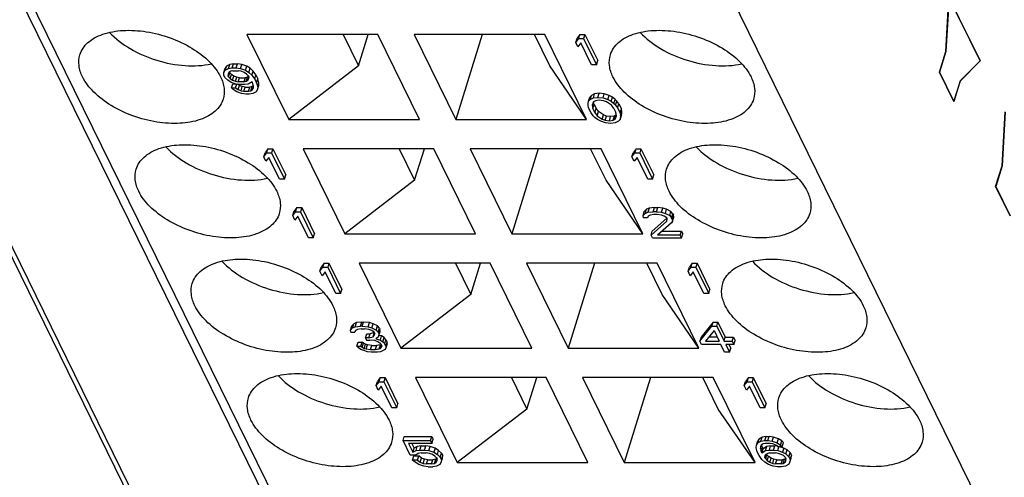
# Model space of a CAD drawing. Header units: millimetres. Extents: x 0 to 420, y 0 to 297.
# Tile 20 of 76: x 168 to 181, y 40 to 46. Entities that reach past the tile are written whole.
import ezdxf

# ---------------------------------------------------------------- set-up
doc = ezdxf.new("R2010")
doc.units = ezdxf.units.MM
doc.header["$LTSCALE"] = 23.1
doc.layers.get('0').update_dxf_attribs({"linetype": 'CONTINUOUS'})
doc.layers.add('INTFCLR_139', color=7, linetype='CONTINUOUS')

msp = doc.modelspace()

# ---------------------------------------------------------------- linework, layer by layer
at = {"color": 9, "linetype": 'CONTINUOUS'}
for p, q in [((177.31116, 27.44457), (159.4633, 63.81468)), ((174.05716, 30.58414), (159.53716, 60.17277))]:
    msp.add_line(p, q, dxfattribs=at)
at = {"color": 7, "linetype": 'CONTINUOUS'}
for p, q in [((159.52939, 60.31962), (174.04938, 30.73098)), ((178.38496, 25.49976), (165.5732, 51.60738)), ((174.47679, 51.60738), (187.28855, 25.49976)), ((172.7026, 45.6192), (171.0447, 45.6192)), ((171.0447, 45.6192), (171.57344, 44.54175)), ((172.26307, 45.6192), (172.45867, 45.22063)), ((172.45867, 45.22063), (172.58184, 45.6192)), ((173.23134, 44.54175), (172.7026, 45.6192)), ((174.82103, 45.6192), (173.16313, 45.6192)), ((173.16313, 45.6192), (173.69187, 44.54175)), ((174.02483, 45.6192), (173.69187, 44.54175)), ((174.88413, 45.22063), (174.68854, 45.6192)), ((175.34977, 44.54175), (174.82103, 45.6192)), ((175.21291, 45.5176), (175.22905, 45.56983)), ((175.21291, 45.5176), (175.25008, 45.56698)), ((175.26622, 45.6192), (175.22905, 45.56983)), ((175.25008, 45.56698), (175.26622, 45.6192)), ((175.25008, 45.56698), (175.31149, 45.56698)), ((175.26622, 45.6192), (175.32763, 45.6192)), ((175.32763, 45.6192), (175.31149, 45.56698)), ((175.31149, 45.56698), (175.47418, 45.23546)), ((175.32763, 45.6192), (175.49031, 45.28768)), ((175.2406, 45.46117), (175.21291, 45.5176)), ((175.27778, 45.51055), (175.2406, 45.46117)), ((175.41277, 45.23546), (175.27778, 45.51055)), ((170.75316, 45.13758), (170.76929, 45.18981)), ((170.78615, 45.21802), (170.76929, 45.18981)), ((170.77001, 45.1658), (170.78615, 45.21802)), ((170.77001, 45.1658), (170.8108, 45.18696)), ((170.82693, 45.23918), (170.78615, 45.21802)), ((170.8108, 45.18696), (170.82693, 45.23918)), ((170.8108, 45.18696), (170.85851, 45.19401)), ((170.87464, 45.24624), (170.82693, 45.23918)), ((170.85851, 45.19401), (170.87464, 45.24624)), ((170.85851, 45.19401), (170.90968, 45.19401)), ((170.87464, 45.24624), (170.92581, 45.24624)), ((170.90968, 45.19401), (170.92581, 45.24624)), ((170.90968, 45.19401), (170.96431, 45.18696)), ((170.98045, 45.23918), (170.92581, 45.24624)), ((170.96431, 45.18696), (170.98045, 45.23918)), ((170.96431, 45.18696), (171.02586, 45.1658)), ((171.042, 45.21802), (170.98045, 45.23918)), ((171.02586, 45.1658), (171.042, 45.21802)), ((171.08655, 45.18981), (171.042, 45.21802)), ((171.07041, 45.13758), (171.08655, 45.18981)), ((171.12432, 45.15454), (171.08655, 45.18981)), ((172.45867, 45.22063), (171.57344, 44.54175)), ((175.34977, 44.54175), (174.88413, 45.22063)), ((175.47418, 45.23546), (175.41277, 45.23546)), ((175.47418, 45.23546), (175.49031, 45.28768)), ((170.74999, 45.10232), (170.75316, 45.13758)), ((170.76384, 45.0741), (170.74999, 45.10232)), ((170.75316, 45.13758), (170.77001, 45.1658)), ((170.80162, 45.03883), (170.76384, 45.0741)), ((170.81456, 45.13758), (170.80448, 45.11642)), ((170.80448, 45.11642), (170.80463, 45.09526)), ((170.80463, 45.09526), (170.81841, 45.13987)), ((170.81155, 45.08115), (170.80463, 45.09526)), ((170.81155, 45.08115), (170.82769, 45.13338)), ((170.81155, 45.08115), (170.83217, 45.05999)), ((170.83834, 45.15169), (170.81456, 45.13758)), ((170.82313, 45.14267), (170.82769, 45.13338)), ((170.84831, 45.11222), (170.82769, 45.13338)), ((170.83217, 45.05999), (170.84831, 45.11222)), ((170.83217, 45.05999), (170.86302, 45.03883)), ((170.86558, 45.15875), (170.83834, 45.15169)), ((170.87916, 45.09105), (170.84831, 45.11222)), ((170.86302, 45.03883), (170.87916, 45.09105)), ((170.86558, 45.15875), (170.93722, 45.15875)), ((170.91678, 45.07695), (170.87916, 45.09105)), ((170.90064, 45.02473), (170.91678, 45.07695)), ((170.95095, 45.06989), (170.91678, 45.07695)), ((170.93481, 45.01767), (170.95095, 45.06989)), ((170.97138, 45.15169), (170.93722, 45.15875)), ((170.95095, 45.06989), (171.02258, 45.06989)), ((171.00901, 45.13758), (170.97138, 45.15169)), ((171.02258, 45.06989), (171.00645, 45.01767)), ((171.03986, 45.11642), (171.00901, 45.13758)), ((171.04982, 45.07695), (171.02258, 45.06989)), ((171.02586, 45.1658), (171.07041, 45.13758)), ((171.03369, 45.02473), (171.04982, 45.07695)), ((171.06048, 45.09526), (171.03986, 45.11642)), ((171.06504, 45.08597), (171.04982, 45.07695)), ((171.06747, 45.07121), (171.05747, 45.03883)), ((171.05747, 45.03883), (171.06755, 45.05999)), ((171.06048, 45.09526), (171.0674, 45.08115)), ((171.06755, 45.05999), (171.0674, 45.08115)), ((171.07041, 45.13758), (171.10819, 45.10232)), ((171.10819, 45.10232), (171.12432, 45.15454)), ((171.10819, 45.10232), (171.14265, 45.05294)), ((171.15879, 45.10516), (171.12432, 45.15454)), ((171.14265, 45.05294), (171.15879, 45.10516)), ((171.15879, 45.10516), (171.18302, 45.05579)), ((170.84616, 45.01062), (170.80162, 45.03883)), ((170.90772, 44.98946), (170.84616, 45.01062)), ((170.85008, 44.94008), (170.86621, 44.9923)), ((170.85008, 44.94008), (170.90125, 44.94008)), ((170.87069, 44.91892), (170.85008, 44.94008)), ((170.86302, 45.03883), (170.90064, 45.02473)), ((170.86621, 44.9923), (170.89944, 44.9923)), ((170.90064, 45.02473), (170.93481, 45.01767)), ((170.90125, 44.94008), (170.91617, 44.98837)), ((170.90125, 44.94008), (170.9321, 44.91892)), ((170.96235, 44.9824), (170.90772, 44.98946)), ((170.94824, 44.97114), (170.92474, 44.98726)), ((170.9321, 44.91892), (170.94824, 44.97114)), ((171.00645, 45.01767), (170.93481, 45.01767)), ((170.98586, 44.95703), (170.94824, 44.97114)), ((171.01352, 44.9824), (170.96235, 44.9824)), ((170.96972, 44.90481), (170.98586, 44.95703)), ((171.02003, 44.94998), (170.98586, 44.95703)), ((171.00389, 44.89776), (171.02003, 44.94998)), ((171.00645, 45.01767), (171.03369, 45.02473)), ((171.06123, 44.98946), (171.01352, 44.9824)), ((171.02003, 44.94998), (171.08143, 44.94998)), ((171.03369, 45.02473), (171.05747, 45.03883)), ((171.10879, 45.01767), (171.06123, 44.98946)), ((171.06529, 44.89776), (171.08143, 44.94998)), ((171.10867, 44.95703), (171.08143, 44.94998)), ((171.09253, 44.90481), (171.10867, 44.95703)), ((171.1249, 44.96666), (171.10867, 44.95703)), ((171.11571, 45.00356), (171.10879, 45.01767)), ((171.12624, 44.96124), (171.11571, 45.00356)), ((171.11631, 44.91892), (171.12632, 44.95129)), ((171.11631, 44.91892), (171.12639, 44.94008)), ((171.12639, 44.94008), (171.12624, 44.96124)), ((171.14265, 45.05294), (171.16688, 45.00356)), ((171.16688, 45.00356), (171.18302, 45.05579)), ((171.16688, 45.00356), (171.18088, 44.95419)), ((171.17772, 44.91892), (171.19385, 44.97114)), ((171.18088, 44.95419), (171.17772, 44.91892)), ((171.18088, 44.95419), (171.19701, 45.00641)), ((171.19701, 45.00641), (171.18302, 45.05579)), ((171.19385, 44.97114), (171.19701, 45.00641)), ((170.91524, 44.8907), (170.87069, 44.91892)), ((170.9768, 44.86954), (170.91524, 44.8907)), ((170.9321, 44.91892), (170.96972, 44.90481)), ((170.96972, 44.90481), (171.00389, 44.89776)), ((171.03143, 44.86249), (170.9768, 44.86954)), ((171.00389, 44.89776), (171.06529, 44.89776)), ((171.07236, 44.86249), (171.03143, 44.86249)), ((171.06529, 44.89776), (171.09253, 44.90481)), ((171.12007, 44.86954), (171.07236, 44.86249)), ((171.09253, 44.90481), (171.11631, 44.91892)), ((171.16086, 44.8907), (171.12007, 44.86954)), ((171.17772, 44.91892), (171.16086, 44.8907)), ((175.37428, 44.77167), (175.39042, 44.82389)), ((175.41074, 44.84506), (175.39042, 44.82389)), ((175.3946, 44.79283), (175.41074, 44.84506)), ((175.3946, 44.79283), (175.43538, 44.81399)), ((175.45152, 44.86622), (175.41074, 44.84506)), ((175.43538, 44.81399), (175.45152, 44.86622)), ((175.43538, 44.81399), (175.49333, 44.82105)), ((175.50946, 44.87327), (175.45152, 44.86622)), ((175.49333, 44.82105), (175.50946, 44.87327)), ((175.49333, 44.82105), (175.55819, 44.81399)), ((175.57433, 44.86622), (175.50946, 44.87327)), ((175.55819, 44.81399), (175.57433, 44.86622)), ((175.55819, 44.81399), (175.61975, 44.79283)), ((175.63588, 44.84506), (175.57433, 44.86622)), ((175.61975, 44.79283), (175.63588, 44.84506)), ((175.67697, 44.82389), (175.63588, 44.84506)), ((175.66083, 44.77167), (175.67697, 44.82389)), ((175.71128, 44.79568), (175.67697, 44.82389)), ((175.36766, 44.74346), (175.37428, 44.77167)), ((175.36781, 44.7223), (175.36766, 44.74346)), ((175.37488, 44.68703), (175.36781, 44.7223)), ((175.37428, 44.77167), (175.3946, 44.79283)), ((175.40603, 44.62354), (175.37488, 44.68703)), ((175.43915, 44.76462), (175.41898, 44.7223)), ((175.41898, 44.7223), (175.42951, 44.67997)), ((175.42951, 44.67997), (175.44565, 44.7322)), ((175.44565, 44.7322), (175.43812, 44.76246)), ((175.46292, 44.77873), (175.43915, 44.76462)), ((175.44565, 44.7322), (175.46988, 44.68282)), ((175.45374, 44.6306), (175.46988, 44.68282)), ((175.51063, 44.78578), (175.46292, 44.77873)), ((175.50088, 44.6405), (175.46988, 44.68282)), ((175.56526, 44.77873), (175.51063, 44.78578)), ((175.60289, 44.76462), (175.56526, 44.77873)), ((175.66459, 44.7223), (175.60289, 44.76462)), ((175.61975, 44.79283), (175.66083, 44.77167)), ((175.66083, 44.77167), (175.69515, 44.74346)), ((175.6956, 44.67997), (175.66459, 44.7223)), ((175.69515, 44.74346), (175.71128, 44.79568)), ((175.69515, 44.74346), (175.71576, 44.7223)), ((175.7319, 44.77452), (175.71128, 44.79568)), ((175.71576, 44.7223), (175.7319, 44.77452)), ((175.71576, 44.7223), (175.74331, 44.68703)), ((175.75944, 44.73925), (175.7319, 44.77452)), ((175.74331, 44.68703), (175.75944, 44.73925)), ((175.74331, 44.68703), (175.77446, 44.62354)), ((175.75944, 44.73925), (175.7906, 44.67577)), ((175.43358, 44.58828), (175.40603, 44.62354)), ((175.45374, 44.6306), (175.42951, 44.67997)), ((175.45419, 44.56711), (175.43358, 44.58828)), ((175.45374, 44.6306), (175.48475, 44.58828)), ((175.48851, 44.5389), (175.45419, 44.56711)), ((175.48475, 44.58828), (175.50088, 44.6405)), ((175.48475, 44.58828), (175.54645, 44.54595)), ((175.56259, 44.59817), (175.50088, 44.6405)), ((175.54645, 44.54595), (175.56259, 44.59817)), ((175.60021, 44.58407), (175.56259, 44.59817)), ((175.58408, 44.53185), (175.60021, 44.58407)), ((175.65485, 44.57701), (175.60021, 44.58407)), ((175.63871, 44.52479), (175.65485, 44.57701)), ((175.70255, 44.58407), (175.65485, 44.57701)), ((175.68642, 44.53185), (175.70255, 44.58407)), ((175.6956, 44.67997), (175.71983, 44.6306)), ((175.72633, 44.59817), (175.70255, 44.58407)), ((175.71019, 44.54595), (175.72633, 44.59817)), ((175.71019, 44.54595), (175.73036, 44.58828)), ((175.73036, 44.58828), (175.71983, 44.6306)), ((175.72736, 44.60033), (175.72633, 44.59817)), ((175.77446, 44.62354), (175.7906, 44.67577)), ((175.77446, 44.62354), (175.78153, 44.58828)), ((175.77506, 44.5389), (175.7912, 44.59112)), ((175.78168, 44.56711), (175.77506, 44.5389)), ((175.78153, 44.58828), (175.79767, 44.6405)), ((175.78153, 44.58828), (175.78168, 44.56711)), ((175.78168, 44.56711), (175.79782, 44.61934)), ((175.79767, 44.6405), (175.7906, 44.67577)), ((175.7912, 44.59112), (175.79782, 44.61934)), ((175.79782, 44.61934), (175.79767, 44.6405)), ((171.57344, 44.54175), (173.23134, 44.54175)), ((173.69187, 44.54175), (175.34977, 44.54175)), ((175.52959, 44.51774), (175.48851, 44.5389)), ((175.59115, 44.49658), (175.52959, 44.51774)), ((175.54645, 44.54595), (175.58408, 44.53185)), ((175.58408, 44.53185), (175.63871, 44.52479)), ((175.65601, 44.48952), (175.59115, 44.49658)), ((175.63871, 44.52479), (175.68642, 44.53185)), ((175.71396, 44.49658), (175.65601, 44.48952)), ((175.68642, 44.53185), (175.71019, 44.54595)), ((175.75474, 44.51774), (175.71396, 44.49658)), ((175.77506, 44.5389), (175.75474, 44.51774)), ((171.25797, 44.06718), (171.2741, 44.1194)), ((171.25797, 44.06718), (171.29514, 44.11656)), ((171.28566, 44.01075), (171.25797, 44.06718)), ((171.31128, 44.16878), (171.2741, 44.1194)), ((171.32283, 44.06013), (171.28566, 44.01075)), ((171.29514, 44.11656), (171.31128, 44.16878)), ((171.29514, 44.11656), (171.35654, 44.11656)), ((171.31128, 44.16878), (171.37268, 44.16878)), ((171.45783, 43.78503), (171.32283, 44.06013)), ((171.37268, 44.16878), (171.35654, 44.11656)), ((171.35654, 44.11656), (171.51923, 43.78503)), ((171.37268, 44.16878), (171.53537, 43.83725)), ((173.41437, 44.16878), (171.75646, 44.16878)), ((171.75646, 44.16878), (172.2852, 43.09132)), ((172.97484, 44.16878), (173.17043, 43.77021)), ((173.17043, 43.77021), (173.2936, 44.16878)), ((173.94311, 43.09132), (173.41437, 44.16878)), ((175.5328, 44.16878), (173.8749, 44.16878)), ((173.8749, 44.16878), (174.40364, 43.09132)), ((174.7366, 44.16878), (174.40364, 43.09132)), ((175.59589, 43.77021), (175.4003, 44.16878)), ((176.06154, 43.09132), (175.5328, 44.16878)), ((175.92467, 44.06718), (175.94081, 44.1194)), ((175.92467, 44.06718), (175.96185, 44.11656)), ((175.95237, 44.01075), (175.92467, 44.06718)), ((175.97799, 44.16878), (175.94081, 44.1194)), ((175.98954, 44.06013), (175.95237, 44.01075)), ((175.96185, 44.11656), (175.97799, 44.16878)), ((175.96185, 44.11656), (176.02325, 44.11656)), ((175.97799, 44.16878), (176.03939, 44.16878)), ((176.12454, 43.78503), (175.98954, 44.06013)), ((176.03939, 44.16878), (176.02325, 44.11656)), ((176.02325, 44.11656), (176.18594, 43.78503)), ((176.03939, 44.16878), (176.20208, 43.83725)), ((171.51923, 43.78503), (171.53537, 43.83725)), ((176.18594, 43.78503), (176.20208, 43.83725)), ((171.51923, 43.78503), (171.45783, 43.78503)), ((173.17043, 43.77021), (172.2852, 43.09132)), ((176.06154, 43.09132), (175.59589, 43.77021)), ((176.18594, 43.78503), (176.12454, 43.78503)), ((171.62402, 43.32125), (171.64015, 43.37347)), ((171.62402, 43.32125), (171.66119, 43.37063)), ((171.65171, 43.26482), (171.62402, 43.32125)), ((171.67733, 43.42285), (171.64015, 43.37347)), ((171.68888, 43.3142), (171.65171, 43.26482)), ((171.66119, 43.37063), (171.67733, 43.42285)), ((171.66119, 43.37063), (171.72259, 43.37063)), ((171.67733, 43.42285), (171.73873, 43.42285)), ((171.82388, 43.0391), (171.68888, 43.3142)), ((171.73873, 43.42285), (171.72259, 43.37063)), ((171.72259, 43.37063), (171.88528, 43.0391)), ((171.73873, 43.42285), (171.90142, 43.09132)), ((176.06558, 43.32125), (176.08171, 43.37347)), ((176.06558, 43.32125), (176.09267, 43.34946)), ((176.06919, 43.29303), (176.06558, 43.32125)), ((176.1088, 43.40169), (176.08171, 43.37347)), ((176.09267, 43.34946), (176.1088, 43.40169)), ((176.09267, 43.34946), (176.12668, 43.36357)), ((176.14282, 43.41579), (176.1088, 43.40169)), ((176.13044, 43.3142), (176.12036, 43.29303)), ((176.14282, 43.41579), (176.12668, 43.36357)), ((176.12668, 43.36357), (176.19486, 43.37063)), ((176.15422, 43.3283), (176.13044, 43.3142)), ((176.21099, 43.42285), (176.14282, 43.41579)), ((176.20193, 43.33536), (176.15422, 43.3283)), ((176.19486, 43.37063), (176.21099, 43.42285)), ((176.23579, 43.37063), (176.19486, 43.37063)), ((176.24287, 43.33536), (176.20193, 43.33536)), ((176.21099, 43.42285), (176.25193, 43.42285)), ((176.23579, 43.37063), (176.25193, 43.42285)), ((176.23579, 43.37063), (176.30066, 43.36357)), ((176.2975, 43.3283), (176.24287, 43.33536)), ((176.3168, 43.41579), (176.25193, 43.42285)), ((176.33512, 43.3142), (176.2975, 43.3283)), ((176.30066, 43.36357), (176.3168, 43.41579)), ((176.30066, 43.36357), (176.34852, 43.34946)), ((176.36465, 43.40169), (176.3168, 43.41579)), ((176.36597, 43.29303), (176.33512, 43.3142)), ((176.34852, 43.34946), (176.36465, 43.40169)), ((176.34852, 43.34946), (176.4033, 43.32125)), ((176.41944, 43.37347), (176.36465, 43.40169)), ((176.4033, 43.32125), (176.41944, 43.37347)), ((176.4033, 43.32125), (176.42738, 43.29303)), ((176.44352, 43.34526), (176.41944, 43.37347)), ((176.42738, 43.29303), (176.44352, 43.34526)), ((176.4343, 43.27893), (176.45044, 43.33115)), ((176.44352, 43.34526), (176.45044, 43.33115)), ((176.45405, 43.30293), (176.45044, 43.33115)), ((176.12036, 43.29303), (176.06919, 43.29303)), ((176.16626, 43.07437), (176.36628, 43.25071)), ((176.36755, 43.28983), (176.1824, 43.12659)), ((176.42783, 43.22955), (176.24813, 43.07437)), ((176.3729, 43.27893), (176.36597, 43.29303)), ((176.36628, 43.25071), (176.3729, 43.27893)), ((176.4343, 43.27893), (176.42738, 43.29303)), ((176.43791, 43.25071), (176.42783, 43.22955)), ((176.4343, 43.27893), (176.43791, 43.25071)), ((176.43791, 43.25071), (176.45405, 43.30293)), ((171.88528, 43.0391), (171.90142, 43.09132)), ((172.2852, 43.09132), (173.94311, 43.09132)), ((174.40364, 43.09132), (176.06154, 43.09132)), ((176.16626, 43.07437), (176.1824, 43.12659)), ((176.18357, 43.0391), (176.16626, 43.07437)), ((176.53468, 43.07437), (176.24813, 43.07437)), ((176.3086, 43.12659), (176.55082, 43.12659)), ((176.53468, 43.07437), (176.55082, 43.12659)), ((176.55199, 43.0391), (176.53468, 43.07437)), ((176.55082, 43.12659), (176.56813, 43.09132)), ((176.55199, 43.0391), (176.56813, 43.09132)), ((171.88528, 43.0391), (171.82388, 43.0391)), ((176.18357, 43.0391), (176.55199, 43.0391)), ((172.02304, 42.71836), (171.98587, 42.66898)), ((172.0069, 42.66613), (172.02304, 42.71836)), ((172.02304, 42.71836), (172.08445, 42.71836)), ((172.08445, 42.71836), (172.06831, 42.66613)), ((172.08445, 42.71836), (172.24713, 42.38683)), ((174.12613, 42.71836), (172.46823, 42.71836)), ((172.46823, 42.71836), (172.99697, 41.6409)), ((173.6866, 42.71836), (173.8822, 42.31978)), ((173.8822, 42.31978), (174.00536, 42.71836)), ((174.65487, 41.6409), (174.12613, 42.71836)), ((176.24456, 42.71836), (174.58666, 42.71836)), ((174.58666, 42.71836), (175.1154, 41.6409)), ((175.44836, 42.71836), (175.1154, 41.6409)), ((176.30766, 42.31978), (176.11206, 42.71836)), ((176.7733, 41.6409), (176.24456, 42.71836)), ((176.68975, 42.71836), (176.65258, 42.66898)), ((176.67361, 42.66613), (176.68975, 42.71836)), ((176.68975, 42.71836), (176.75115, 42.71836)), ((176.75115, 42.71836), (176.73502, 42.66613)), ((176.75115, 42.71836), (176.91384, 42.38683)), ((171.96973, 42.61676), (171.98587, 42.66898)), ((171.96973, 42.61676), (172.0069, 42.66613)), ((171.99742, 42.56033), (171.96973, 42.61676)), ((172.0346, 42.6097), (171.99742, 42.56033)), ((172.0069, 42.66613), (172.06831, 42.66613)), ((172.16959, 42.33461), (172.0346, 42.6097)), ((172.06831, 42.66613), (172.231, 42.33461)), ((176.63644, 42.61676), (176.65258, 42.66898)), ((176.63644, 42.61676), (176.67361, 42.66613)), ((176.66413, 42.56033), (176.63644, 42.61676)), ((176.7013, 42.6097), (176.66413, 42.56033)), ((176.67361, 42.66613), (176.73502, 42.66613)), ((176.8363, 42.33461), (176.7013, 42.6097)), ((176.73502, 42.66613), (176.89771, 42.33461)), ((172.231, 42.33461), (172.16959, 42.33461)), ((172.231, 42.33461), (172.24713, 42.38683)), ((173.8822, 42.31978), (172.99697, 41.6409)), ((176.7733, 41.6409), (176.30766, 42.31978)), ((176.89771, 42.33461), (176.8363, 42.33461)), ((176.89771, 42.33461), (176.91384, 42.38683)), ((172.39948, 41.95126), (172.37239, 41.92305)), ((172.38334, 41.89904), (172.39948, 41.95126)), ((172.43349, 41.96537), (172.39948, 41.95126)), ((172.41735, 41.91315), (172.43349, 41.96537)), ((172.50167, 41.97242), (172.43349, 41.96537)), ((172.48553, 41.9202), (172.50167, 41.97242)), ((172.50167, 41.97242), (172.52213, 41.97242)), ((172.506, 41.9202), (172.52213, 41.97242)), ((172.59723, 41.96537), (172.52213, 41.97242)), ((172.5811, 41.91315), (172.59723, 41.96537)), ((172.64509, 41.95126), (172.59723, 41.96537)), ((172.62895, 41.89904), (172.64509, 41.95126)), ((172.69987, 41.92305), (172.64509, 41.95126)), ((176.95346, 41.97242), (176.8013, 41.78197)), ((176.93732, 41.9202), (176.95346, 41.97242)), ((176.95346, 41.97242), (177.01486, 41.97242)), ((176.99873, 41.9202), (177.01486, 41.97242)), ((177.01486, 41.97242), (177.10832, 41.78197)), ((172.35625, 41.87083), (172.37239, 41.92305)), ((172.35625, 41.87083), (172.38334, 41.89904)), ((172.35986, 41.84261), (172.35625, 41.87083)), ((172.35986, 41.84261), (172.41103, 41.84261)), ((172.38334, 41.89904), (172.41735, 41.91315)), ((172.42111, 41.86377), (172.41103, 41.84261)), ((172.41735, 41.91315), (172.48553, 41.9202)), ((172.44489, 41.87788), (172.42111, 41.86377)), ((172.4926, 41.88493), (172.44489, 41.87788)), ((172.506, 41.9202), (172.48553, 41.9202)), ((172.4926, 41.88493), (172.53354, 41.88493)), ((172.506, 41.9202), (172.5811, 41.91315)), ((172.58817, 41.87788), (172.53354, 41.88493)), ((172.54798, 41.77207), (172.56412, 41.8243)), ((172.56412, 41.8243), (172.60506, 41.8243)), ((172.5811, 41.91315), (172.62895, 41.89904)), ((172.62579, 41.86377), (172.58817, 41.87788)), ((172.58892, 41.77207), (172.60506, 41.8243)), ((172.6588, 41.83821), (172.60506, 41.8243)), ((172.65665, 41.84261), (172.62579, 41.86377)), ((172.62895, 41.89904), (172.68374, 41.87083)), ((172.6434, 41.78618), (172.65922, 41.83737)), ((172.65665, 41.84261), (172.66357, 41.8285)), ((172.65695, 41.80029), (172.66357, 41.8285)), ((172.68374, 41.87083), (172.69987, 41.92305)), ((172.68374, 41.87083), (172.70782, 41.84261)), ((172.72395, 41.89483), (172.69987, 41.92305)), ((172.70782, 41.84261), (172.72395, 41.89483)), ((172.71474, 41.8285), (172.70782, 41.84261)), ((172.71474, 41.8285), (172.73088, 41.88073)), ((172.71474, 41.8285), (172.71835, 41.80029)), ((172.71835, 41.80029), (172.73449, 41.85251)), ((172.72395, 41.89483), (172.73088, 41.88073)), ((172.73449, 41.85251), (172.73088, 41.88073)), ((176.78517, 41.72975), (176.93732, 41.9202)), ((176.96501, 41.86377), (176.8568, 41.72975)), ((176.93732, 41.9202), (176.99873, 41.9202)), ((176.96501, 41.86377), (177.03078, 41.72975)), ((176.99873, 41.9202), (177.09219, 41.72975)), ((172.43616, 41.66627), (172.4523, 41.71849)), ((172.4523, 41.71849), (172.50347, 41.71849)), ((172.48733, 41.66627), (172.50347, 41.71849)), ((172.52063, 41.70438), (172.50347, 41.71849)), ((172.50449, 41.65216), (172.52063, 41.70438)), ((172.54802, 41.69027), (172.52063, 41.70438)), ((172.53188, 41.63805), (172.54802, 41.69027)), ((172.58892, 41.77207), (172.54798, 41.77207)), ((172.54798, 41.77207), (172.56183, 41.74386)), ((172.57195, 41.68322), (172.54802, 41.69027)), ((172.56183, 41.74386), (172.60277, 41.74386)), ((172.58892, 41.77207), (172.6434, 41.78618)), ((172.66763, 41.73681), (172.60277, 41.74386)), ((172.6434, 41.78618), (172.65695, 41.80029)), ((172.70526, 41.7227), (172.66763, 41.73681)), ((172.70827, 41.77913), (172.67772, 41.75797)), ((172.67772, 41.75797), (172.73581, 41.74386)), ((172.73957, 41.69448), (172.70526, 41.7227)), ((172.71835, 41.80029), (172.70827, 41.77913)), ((172.75195, 41.79608), (172.71949, 41.80396)), ((172.74351, 41.68646), (172.73569, 41.68322)), ((172.73581, 41.74386), (172.75195, 41.79608)), ((172.73581, 41.74386), (172.76666, 41.7227)), ((172.73957, 41.69448), (172.75342, 41.66627)), ((172.7828, 41.77492), (172.75195, 41.79608)), ((172.76666, 41.7227), (172.7828, 41.77492)), ((172.76666, 41.7227), (172.79074, 41.69448)), ((172.80688, 41.7467), (172.7828, 41.77492)), ((172.79074, 41.69448), (172.80688, 41.7467)), ((172.80459, 41.66627), (172.79074, 41.69448)), ((172.80459, 41.66627), (172.82072, 41.71849)), ((172.82087, 41.69733), (172.80474, 41.64511)), ((172.80688, 41.7467), (172.82072, 41.71849)), ((172.82087, 41.69733), (172.82072, 41.71849)), ((176.8013, 41.78197), (176.78517, 41.72975)), ((176.80593, 41.68743), (176.78517, 41.72975)), ((177.05155, 41.68743), (176.80593, 41.68743)), ((176.8568, 41.72975), (177.03078, 41.72975)), ((177.00516, 41.78197), (176.89897, 41.78197)), ((177.10001, 41.58868), (177.05155, 41.68743)), ((177.09219, 41.72975), (177.10832, 41.78197)), ((177.09219, 41.72975), (177.19453, 41.72975)), ((177.10832, 41.78197), (177.21066, 41.78197)), ((177.2153, 41.68743), (177.11295, 41.68743)), ((177.11295, 41.68743), (177.16142, 41.58868)), ((177.15472, 41.68743), (177.17755, 41.6409)), ((177.19453, 41.72975), (177.21066, 41.78197)), ((177.19453, 41.72975), (177.2153, 41.68743)), ((177.21066, 41.78197), (177.23143, 41.73965)), ((177.2153, 41.68743), (177.23143, 41.73965)), ((172.43616, 41.66627), (172.48733, 41.66627)), ((172.45678, 41.64511), (172.43616, 41.66627)), ((172.48763, 41.62395), (172.45678, 41.64511)), ((172.48733, 41.66627), (172.50449, 41.65216)), ((172.52526, 41.60984), (172.48763, 41.62395)), ((172.50449, 41.65216), (172.53188, 41.63805)), ((172.57312, 41.59573), (172.52526, 41.60984)), ((172.53188, 41.63805), (172.55581, 41.631)), ((172.55581, 41.631), (172.57195, 41.68322)), ((172.55581, 41.631), (172.61044, 41.62395)), ((172.62658, 41.67617), (172.57195, 41.68322)), ((172.61751, 41.58868), (172.57312, 41.59573)), ((172.61044, 41.62395), (172.62658, 41.67617)), ((172.61044, 41.62395), (172.67185, 41.62395)), ((172.69939, 41.58868), (172.61751, 41.58868)), ((172.62658, 41.67617), (172.68798, 41.67617)), ((172.68798, 41.67617), (172.67185, 41.62395)), ((172.67185, 41.62395), (172.71955, 41.631)), ((172.73569, 41.68322), (172.68798, 41.67617)), ((172.73686, 41.59573), (172.69939, 41.58868)), ((172.71955, 41.631), (172.73569, 41.68322)), ((172.71955, 41.631), (172.73656, 41.63805)), ((172.73656, 41.63805), (172.74842, 41.67644)), ((172.73656, 41.63805), (172.75011, 41.65216)), ((172.77087, 41.60984), (172.73686, 41.59573)), ((172.75011, 41.65216), (172.75342, 41.66627)), ((172.79465, 41.62395), (172.77087, 41.60984)), ((172.80474, 41.64511), (172.79465, 41.62395)), ((172.80459, 41.66627), (172.80474, 41.64511)), ((172.99697, 41.6409), (174.65487, 41.6409)), ((175.1154, 41.6409), (176.7733, 41.6409)), ((177.16142, 41.58868), (177.10001, 41.58868)), ((177.16142, 41.58868), (177.17755, 41.6409)), ((172.68149, 41.16633), (172.69763, 41.21856)), ((172.68149, 41.16633), (172.71867, 41.21571)), ((172.73481, 41.26793), (172.69763, 41.21856)), ((172.71867, 41.21571), (172.73481, 41.26793)), ((172.71867, 41.21571), (172.78007, 41.21571)), ((172.73481, 41.26793), (172.79621, 41.26793)), ((172.79621, 41.26793), (172.78007, 41.21571)), ((172.78007, 41.21571), (172.94276, 40.88419)), ((172.79621, 41.26793), (172.9589, 40.93641)), ((174.83789, 41.26793), (173.17999, 41.26793)), ((173.17999, 41.26793), (173.70873, 40.19048)), ((174.39837, 41.26793), (174.59396, 40.86936)), ((174.59396, 40.86936), (174.71713, 41.26793)), ((175.36663, 40.19048), (174.83789, 41.26793)), ((176.95633, 41.26793), (175.29843, 41.26793)), ((175.29843, 41.26793), (175.82716, 40.19048)), ((176.16012, 41.26793), (175.82716, 40.19048)), ((177.01942, 40.86936), (176.82383, 41.26793)), ((177.48507, 40.19048), (176.95633, 41.26793)), ((177.3482, 41.16633), (177.36434, 41.21856)), ((177.3482, 41.16633), (177.38538, 41.21571)), ((177.40151, 41.26793), (177.36434, 41.21856)), ((177.38538, 41.21571), (177.40151, 41.26793)), ((177.38538, 41.21571), (177.44678, 41.21571)), ((177.40151, 41.26793), (177.46292, 41.26793)), ((177.46292, 41.26793), (177.44678, 41.21571)), ((177.44678, 41.21571), (177.60947, 40.88419)), ((177.46292, 41.26793), (177.62561, 40.93641)), ((172.70919, 41.1099), (172.68149, 41.16633)), ((172.74636, 41.15928), (172.70919, 41.1099)), ((172.88136, 40.88419), (172.74636, 41.15928)), ((177.37589, 41.1099), (177.3482, 41.16633)), ((177.41307, 41.15928), (177.37589, 41.1099)), ((177.54807, 40.88419), (177.41307, 41.15928)), ((172.94276, 40.88419), (172.88136, 40.88419)), ((172.94276, 40.88419), (172.9589, 40.93641)), ((174.59396, 40.86936), (173.70873, 40.19048)), ((177.48507, 40.19048), (177.01942, 40.86936)), ((177.60947, 40.88419), (177.54807, 40.88419)), ((177.60947, 40.88419), (177.62561, 40.93641)), ((173.02331, 40.46978), (173.03945, 40.522)), ((173.02331, 40.46978), (173.37127, 40.46978)), ((173.11331, 40.28638), (173.02331, 40.46978)), ((173.03945, 40.522), (173.38741, 40.522)), ((173.37127, 40.46978), (173.38741, 40.522)), ((173.37127, 40.46978), (173.38858, 40.43451)), ((173.38741, 40.522), (173.40472, 40.48673)), ((173.38858, 40.43451), (173.40472, 40.48673)), ((177.5028, 40.41335), (177.51894, 40.46557)), ((177.5028, 40.41335), (177.51966, 40.44156)), ((177.53579, 40.49379), (177.51894, 40.46557)), ((177.51966, 40.44156), (177.53579, 40.49379)), ((177.51966, 40.44156), (177.56044, 40.46273)), ((177.57658, 40.51495), (177.53579, 40.49379)), ((177.56044, 40.46273), (177.57658, 40.51495)), ((177.56044, 40.46273), (177.60815, 40.46978)), ((177.62429, 40.522), (177.57658, 40.51495)), ((177.60815, 40.46978), (177.62429, 40.522)), ((177.60815, 40.46978), (177.64909, 40.46978)), ((177.62429, 40.522), (177.66522, 40.522)), ((177.64909, 40.46978), (177.66522, 40.522)), ((177.64909, 40.46978), (177.70372, 40.46273)), ((177.71986, 40.51495), (177.66522, 40.522)), ((177.70372, 40.46273), (177.71986, 40.51495)), ((177.70372, 40.46273), (177.76527, 40.44156)), ((177.78141, 40.49379), (177.71986, 40.51495)), ((177.76527, 40.44156), (177.78141, 40.49379)), ((177.76527, 40.44156), (177.80982, 40.41335)), ((177.82596, 40.46557), (177.78141, 40.49379)), ((177.80982, 40.41335), (177.82596, 40.46557)), ((177.84658, 40.44441), (177.82596, 40.46557)), ((177.83044, 40.39219), (177.84658, 40.44441)), ((173.38858, 40.43451), (173.09179, 40.43451)), ((173.09179, 40.43451), (173.14717, 40.32165)), ((173.13356, 40.43451), (173.16331, 40.37387)), ((173.14717, 40.32165), (173.16331, 40.37387)), ((173.14717, 40.32165), (173.18796, 40.34281)), ((173.2041, 40.39503), (173.16331, 40.37387)), ((173.18796, 40.34281), (173.2041, 40.39503)), ((173.18796, 40.34281), (173.23567, 40.34987)), ((173.25181, 40.40209), (173.2041, 40.39503)), ((173.25298, 40.3146), (173.2155, 40.30754)), ((173.23567, 40.34987), (173.25181, 40.40209)), ((173.23567, 40.34987), (173.29707, 40.34987)), ((173.25181, 40.40209), (173.31321, 40.40209)), ((173.25298, 40.3146), (173.31438, 40.3146)), ((173.29707, 40.34987), (173.31321, 40.40209)), ((173.29707, 40.34987), (173.3517, 40.34281)), ((173.36784, 40.39503), (173.31321, 40.40209)), ((173.35878, 40.30754), (173.31438, 40.3146)), ((173.3517, 40.34281), (173.36784, 40.39503)), ((173.3517, 40.34281), (173.41326, 40.32165)), ((173.4294, 40.37387), (173.36784, 40.39503)), ((173.4294, 40.37387), (173.41326, 40.32165)), ((173.41326, 40.32165), (173.45781, 40.29344)), ((173.47394, 40.34566), (173.4294, 40.37387)), ((173.45781, 40.29344), (173.47394, 40.34566)), ((173.51172, 40.31039), (173.47394, 40.34566)), ((177.49964, 40.37808), (177.5028, 40.41335)), ((177.51364, 40.3287), (177.49964, 40.37808)), ((177.53787, 40.27933), (177.51364, 40.3287)), ((177.5642, 40.41335), (177.55412, 40.39219)), ((177.55412, 40.39219), (177.55427, 40.37103)), ((177.55427, 40.37103), (177.56806, 40.41563)), ((177.55427, 40.37103), (177.56481, 40.3287)), ((177.58798, 40.42746), (177.5642, 40.41335)), ((177.56481, 40.3287), (177.58094, 40.38093)), ((177.56481, 40.3287), (177.57173, 40.3146)), ((177.57173, 40.3146), (177.58787, 40.36682)), ((177.57173, 40.3146), (177.61929, 40.34281)), ((177.58094, 40.38093), (177.57176, 40.41783)), ((177.58094, 40.38093), (177.58787, 40.36682)), ((177.63542, 40.39503), (177.58787, 40.36682)), ((177.61522, 40.43451), (177.58798, 40.42746)), ((177.67663, 40.43451), (177.61522, 40.43451)), ((177.61929, 40.34281), (177.63542, 40.39503)), ((177.61929, 40.34281), (177.667, 40.34987)), ((177.68313, 40.40209), (177.63542, 40.39503)), ((177.67407, 40.3146), (177.64683, 40.30754)), ((177.667, 40.34987), (177.68313, 40.40209)), ((177.667, 40.34987), (177.71817, 40.34987)), ((177.67407, 40.3146), (177.74571, 40.3146)), ((177.71079, 40.42746), (177.67663, 40.43451)), ((177.68313, 40.40209), (177.7343, 40.40209)), ((177.74842, 40.41335), (177.71079, 40.42746)), ((177.71817, 40.34987), (177.7343, 40.40209)), ((177.71817, 40.34987), (177.7728, 40.34281)), ((177.77192, 40.39723), (177.7343, 40.40209)), ((177.77987, 40.30754), (177.74571, 40.3146)), ((177.77927, 40.39219), (177.74842, 40.41335)), ((177.7728, 40.34281), (177.78806, 40.39219)), ((177.7728, 40.34281), (177.83435, 40.32165)), ((177.83044, 40.39219), (177.77927, 40.39219)), ((177.85049, 40.37387), (177.79721, 40.39219)), ((177.80982, 40.41335), (177.83044, 40.39219)), ((177.85049, 40.37387), (177.83435, 40.32165)), ((177.83435, 40.32165), (177.87544, 40.30049)), ((177.89158, 40.35271), (177.85049, 40.37387)), ((177.87544, 40.30049), (177.89158, 40.35271)), ((177.92935, 40.31744), (177.89158, 40.35271)), ((177.91321, 40.26522), (177.92935, 40.31744)), ((177.92935, 40.31744), (177.94666, 40.28217)), ((173.18495, 40.28638), (173.11331, 40.28638)), ((173.14447, 40.2229), (173.1606, 40.27512)), ((173.20587, 40.2229), (173.14447, 40.2229)), ((173.17878, 40.19468), (173.14447, 40.2229)), ((173.1606, 40.27512), (173.22201, 40.27512)), ((173.22333, 40.16647), (173.17878, 40.19468)), ((173.2155, 40.30754), (173.18495, 40.28638)), ((173.20587, 40.2229), (173.22201, 40.27512)), ((173.20587, 40.2229), (173.24018, 40.19468)), ((173.25632, 40.24691), (173.22201, 40.27512)), ((173.24018, 40.19468), (173.25632, 40.24691)), ((173.24018, 40.19468), (173.27781, 40.18058)), ((173.29395, 40.2328), (173.25632, 40.24691)), ((173.27781, 40.18058), (173.29395, 40.2328)), ((173.33834, 40.22574), (173.29395, 40.2328)), ((173.32221, 40.17352), (173.33834, 40.22574)), ((173.33834, 40.22574), (173.39975, 40.22574)), ((173.3964, 40.29344), (173.35878, 40.30754)), ((173.38361, 40.17352), (173.39975, 40.22574)), ((173.42726, 40.27227), (173.3964, 40.29344)), ((173.43722, 40.2328), (173.39975, 40.22574)), ((173.42108, 40.18058), (173.43722, 40.2328)), ((173.42108, 40.18058), (173.44486, 40.19468)), ((173.44787, 40.25111), (173.42726, 40.27227)), ((173.45243, 40.24182), (173.43722, 40.2328)), ((173.44486, 40.19468), (173.45487, 40.22706)), ((173.44486, 40.19468), (173.45495, 40.21584)), ((173.44787, 40.25111), (173.4548, 40.23701)), ((173.45495, 40.21584), (173.4548, 40.23701)), ((173.45781, 40.29344), (173.49558, 40.25817)), ((173.50627, 40.19468), (173.48941, 40.16647)), ((173.49558, 40.25817), (173.51172, 40.31039)), ((173.50943, 40.22995), (173.49558, 40.25817)), ((173.50627, 40.19468), (173.52241, 40.24691)), ((173.50943, 40.22995), (173.50627, 40.19468)), ((173.50943, 40.22995), (173.52557, 40.28217)), ((173.51172, 40.31039), (173.52557, 40.28217)), ((173.52241, 40.24691), (173.52557, 40.28217)), ((173.70873, 40.19048), (175.36663, 40.19048)), ((175.82716, 40.19048), (177.48507, 40.19048)), ((177.57233, 40.22995), (177.53787, 40.27933)), ((177.61011, 40.19468), (177.57233, 40.22995)), ((177.62305, 40.29344), (177.6095, 40.27933)), ((177.6095, 40.27933), (177.60965, 40.25817)), ((177.60965, 40.25817), (177.61937, 40.2896)), ((177.62004, 40.23701), (177.60965, 40.25817)), ((177.65465, 40.16647), (177.61011, 40.19468)), ((177.62004, 40.23701), (177.63618, 40.28923)), ((177.62004, 40.23701), (177.64066, 40.21584)), ((177.64683, 40.30754), (177.62305, 40.29344)), ((177.63162, 40.29852), (177.63618, 40.28923)), ((177.6568, 40.26807), (177.63618, 40.28923)), ((177.64066, 40.21584), (177.6568, 40.26807)), ((177.64066, 40.21584), (177.67151, 40.19468)), ((177.68765, 40.24691), (177.6568, 40.26807)), ((177.67151, 40.19468), (177.68765, 40.24691)), ((177.67151, 40.19468), (177.70913, 40.18058)), ((177.72527, 40.2328), (177.68765, 40.24691)), ((177.70913, 40.18058), (177.72527, 40.2328)), ((177.75944, 40.22574), (177.72527, 40.2328)), ((177.7433, 40.17352), (177.75944, 40.22574)), ((177.75944, 40.22574), (177.83107, 40.22574)), ((177.8175, 40.29344), (177.77987, 40.30754)), ((177.81494, 40.17352), (177.83107, 40.22574)), ((177.84489, 40.27933), (177.8175, 40.29344)), ((177.85831, 40.2328), (177.83107, 40.22574)), ((177.84218, 40.18058), (177.85831, 40.2328)), ((177.84218, 40.18058), (177.86596, 40.19468)), ((177.8655, 40.25817), (177.84489, 40.27933)), ((177.87353, 40.24182), (177.85831, 40.2328)), ((177.8655, 40.25817), (177.87589, 40.23701)), ((177.87596, 40.22706), (177.86596, 40.19468)), ((177.86596, 40.19468), (177.87604, 40.21584)), ((177.87544, 40.30049), (177.91321, 40.26522)), ((177.87604, 40.21584), (177.87589, 40.23701)), ((177.92736, 40.19468), (177.9105, 40.16647)), ((177.91321, 40.26522), (177.93052, 40.22995)), ((177.92736, 40.19468), (177.9435, 40.24691)), ((177.93052, 40.22995), (177.92736, 40.19468)), ((177.93052, 40.22995), (177.94666, 40.28217)), ((177.9435, 40.24691), (177.94666, 40.28217)), ((173.28488, 40.14531), (173.22333, 40.16647)), ((173.27781, 40.18058), (173.32221, 40.17352)), ((173.33951, 40.13825), (173.28488, 40.14531)), ((173.38361, 40.17352), (173.32221, 40.17352)), ((173.33951, 40.13825), (173.40092, 40.13825)), ((173.38361, 40.17352), (173.42108, 40.18058)), ((173.44863, 40.14531), (173.40092, 40.13825)), ((173.48941, 40.16647), (173.44863, 40.14531)), ((177.71621, 40.14531), (177.65465, 40.16647)), ((177.70913, 40.18058), (177.7433, 40.17352)), ((177.77084, 40.13825), (177.71621, 40.14531)), ((177.81494, 40.17352), (177.7433, 40.17352)), ((177.82201, 40.13825), (177.77084, 40.13825)), ((177.81494, 40.17352), (177.84218, 40.18058)), ((177.86972, 40.14531), (177.82201, 40.13825)), ((177.9105, 40.16647), (177.86972, 40.14531))]:
    msp.add_line(p, q, dxfattribs=at)
for points, knots in [([(168.92772, 45.36096), (168.93662, 45.38977), (168.96387, 45.44649), (169.02858, 45.51941), (169.11501, 45.57939), (169.26184, 45.64333), (169.4853, 45.68018), (169.77574, 45.6617), (170.07236, 45.58466), (170.34506, 45.45653), (170.56658, 45.29068), (170.67536, 45.15183), (170.71037, 45.08047)], [0, 0, 0, 0, 0.04317043, 0.088623, 0.13809522, 0.19256408, 0.31673183, 0.45769772, 0.60663526, 0.7528449, 0.88622516, 1, 1, 1, 1]), ([(169.3039, 45.64464), (169.37902, 45.56361), (169.56827, 45.42099), (169.89733, 45.27905), (170.2491, 45.21081), (170.48573, 45.22207), (170.59339, 45.24667)], [0, 0, 0, 0, 0.23700782, 0.50008351, 0.76310939, 1, 1, 1, 1]), ([(175.65146, 45.36096), (175.66036, 45.38977), (175.68761, 45.44649), (175.75233, 45.51941), (175.83875, 45.57939), (175.98559, 45.64333), (176.20904, 45.68018), (176.49949, 45.6617), (176.79611, 45.58466), (177.06881, 45.45653), (177.29033, 45.29068), (177.3991, 45.15183), (177.43412, 45.08047)], [0, 0, 0, 0, 0.04317043, 0.088623, 0.13809522, 0.19256408, 0.31673183, 0.45769772, 0.60663526, 0.7528449, 0.88622516, 1, 1, 1, 1]), ([(176.02764, 45.64464), (176.10276, 45.56361), (176.29201, 45.42099), (176.62107, 45.27905), (176.97285, 45.21081), (177.20947, 45.22207), (177.31714, 45.24667)], [0, 0, 0, 0, 0.23700782, 0.50008351, 0.76310939, 1, 1, 1, 1]), ([(168.96036, 45.08047), (168.93814, 45.12574), (168.90705, 45.21862), (168.9143, 45.31753), (168.92772, 45.36096)], [0, 0, 0, 0, 0.52588452, 1, 1, 1, 1]), ([(175.6841, 45.08047), (175.66189, 45.12574), (175.6308, 45.21862), (175.63804, 45.31753), (175.65146, 45.36096)], [0, 0, 0, 0, 0.52588452, 1, 1, 1, 1]), ([(170.74301, 44.79999), (170.73411, 44.77117), (170.70686, 44.71446), (170.64215, 44.64153), (170.55572, 44.58156), (170.40888, 44.51762), (170.18543, 44.48077), (169.89498, 44.49925), (169.59836, 44.57629), (169.32567, 44.70442), (169.10415, 44.87027), (168.99537, 45.00912), (168.96036, 45.08047)], [0, 0, 0, 0, 0.04317043, 0.088623, 0.13809522, 0.19256408, 0.31673183, 0.45769772, 0.60663526, 0.7528449, 0.88622516, 1, 1, 1, 1]), ([(170.71037, 45.08047), (170.73258, 45.03521), (170.76367, 44.94233), (170.75643, 44.84342), (170.74301, 44.79999)], [0, 0, 0, 0, 0.52588452, 1, 1, 1, 1]), ([(177.46676, 44.79999), (177.45785, 44.77117), (177.4306, 44.71446), (177.36589, 44.64153), (177.27947, 44.58156), (177.13263, 44.51762), (176.90917, 44.48077), (176.61873, 44.49925), (176.32211, 44.57629), (176.04941, 44.70442), (175.82789, 44.87027), (175.71912, 45.00912), (175.6841, 45.08047)], [0, 0, 0, 0, 0.04317043, 0.088623, 0.13809522, 0.19256408, 0.31673183, 0.45769772, 0.60663526, 0.7528449, 0.88622516, 1, 1, 1, 1]), ([(177.43412, 45.08047), (177.45633, 45.03521), (177.48742, 44.94233), (177.48017, 44.84342), (177.46676, 44.79999)], [0, 0, 0, 0, 0.52588452, 1, 1, 1, 1]), ([(169.63948, 43.91053), (169.64838, 43.93935), (169.67563, 43.99606), (169.74035, 44.06899), (169.82677, 44.12897), (169.97361, 44.19291), (170.19706, 44.22975), (170.48751, 44.21128), (170.78413, 44.13424), (171.05683, 44.00611), (171.27835, 43.84025), (171.38712, 43.70141), (171.42214, 43.63005)], [0, 0, 0, 0, 0.04317043, 0.088623, 0.13809522, 0.19256408, 0.31673183, 0.45769772, 0.60663526, 0.7528449, 0.88622516, 1, 1, 1, 1]), ([(170.01566, 44.19422), (170.09078, 44.11319), (170.28003, 43.97056), (170.60909, 43.82862), (170.96086, 43.76039), (171.19749, 43.77164), (171.30516, 43.79625)], [0, 0, 0, 0, 0.23700782, 0.50008351, 0.76310939, 1, 1, 1, 1]), ([(176.36323, 43.91053), (176.37213, 43.93935), (176.39938, 43.99606), (176.46409, 44.06899), (176.55052, 44.12897), (176.69735, 44.19291), (176.92081, 44.22975), (177.21125, 44.21128), (177.50787, 44.13424), (177.78057, 44.00611), (178.00209, 43.84025), (178.11087, 43.70141), (178.14588, 43.63005)], [0, 0, 0, 0, 0.04317043, 0.088623, 0.13809522, 0.19256408, 0.31673183, 0.45769772, 0.60663526, 0.7528449, 0.88622516, 1, 1, 1, 1]), ([(176.73941, 44.19422), (176.81452, 44.11319), (177.00378, 43.97056), (177.33284, 43.82862), (177.68461, 43.76039), (177.92124, 43.77164), (178.0289, 43.79625)], [0, 0, 0, 0, 0.23700782, 0.50008351, 0.76310939, 1, 1, 1, 1]), ([(169.67212, 43.63005), (169.64991, 43.67531), (169.61882, 43.76819), (169.62606, 43.86711), (169.63948, 43.91053)], [0, 0, 0, 0, 0.52588452, 1, 1, 1, 1]), ([(176.39587, 43.63005), (176.37365, 43.67531), (176.34256, 43.76819), (176.34981, 43.86711), (176.36323, 43.91053)], [0, 0, 0, 0, 0.52588452, 1, 1, 1, 1]), ([(171.45478, 43.34957), (171.44587, 43.32075), (171.41862, 43.26404), (171.35391, 43.19111), (171.26748, 43.13113), (171.12065, 43.0672), (170.89719, 43.03035), (170.60675, 43.04882), (170.31013, 43.12586), (170.03743, 43.25399), (169.81591, 43.41985), (169.70714, 43.5587), (169.67212, 43.63005)], [0, 0, 0, 0, 0.04317043, 0.088623, 0.13809522, 0.19256408, 0.31673183, 0.45769772, 0.60663526, 0.7528449, 0.88622516, 1, 1, 1, 1]), ([(171.42214, 43.63005), (171.44435, 43.58479), (171.47544, 43.49191), (171.46819, 43.393), (171.45478, 43.34957)], [0, 0, 0, 0, 0.52588452, 1, 1, 1, 1]), ([(178.17852, 43.34957), (178.16962, 43.32075), (178.14237, 43.26404), (178.07766, 43.19111), (177.99123, 43.13113), (177.84439, 43.0672), (177.62094, 43.03035), (177.33049, 43.04882), (177.03387, 43.12586), (176.76118, 43.25399), (176.53966, 43.41985), (176.43088, 43.5587), (176.39587, 43.63005)], [0, 0, 0, 0, 0.04317043, 0.088623, 0.13809522, 0.19256408, 0.31673183, 0.45769772, 0.60663526, 0.7528449, 0.88622516, 1, 1, 1, 1]), ([(178.14588, 43.63005), (178.16809, 43.58479), (178.19918, 43.49191), (178.19194, 43.393), (178.17852, 43.34957)], [0, 0, 0, 0, 0.52588452, 1, 1, 1, 1]), ([(170.35124, 42.46011), (170.36015, 42.48893), (170.3874, 42.54564), (170.45211, 42.61857), (170.53854, 42.67854), (170.68537, 42.74248), (170.90883, 42.77933), (171.19927, 42.76085), (171.49589, 42.68381), (171.76859, 42.55568), (171.99011, 42.38983), (172.09888, 42.25098), (172.1339, 42.17963)], [0, 0, 0, 0, 0.04317043, 0.088623, 0.13809522, 0.19256408, 0.31673183, 0.45769772, 0.60663526, 0.7528449, 0.88622516, 1, 1, 1, 1]), ([(170.72743, 42.74379), (170.80254, 42.66276), (170.9918, 42.52014), (171.32086, 42.3782), (171.67263, 42.30996), (171.90926, 42.32122), (172.01692, 42.34582)], [0, 0, 0, 0, 0.23700782, 0.50008351, 0.76310939, 1, 1, 1, 1]), ([(177.07499, 42.46011), (177.08389, 42.48893), (177.11114, 42.54564), (177.17586, 42.61857), (177.26228, 42.67854), (177.40912, 42.74248), (177.63257, 42.77933), (177.92302, 42.76085), (178.21964, 42.68381), (178.49234, 42.55568), (178.71385, 42.38983), (178.82263, 42.25098), (178.85765, 42.17963)], [0, 0, 0, 0, 0.04317043, 0.088623, 0.13809522, 0.19256408, 0.31673183, 0.45769772, 0.60663526, 0.7528449, 0.88622516, 1, 1, 1, 1]), ([(177.45117, 42.74379), (177.52629, 42.66276), (177.71554, 42.52014), (178.0446, 42.3782), (178.39637, 42.30996), (178.633, 42.32122), (178.74067, 42.34582)], [0, 0, 0, 0, 0.23700782, 0.50008351, 0.76310939, 1, 1, 1, 1]), ([(170.38388, 42.17963), (170.36167, 42.22489), (170.33058, 42.31777), (170.33783, 42.41668), (170.35124, 42.46011)], [0, 0, 0, 0, 0.52588452, 1, 1, 1, 1]), ([(177.10763, 42.17963), (177.08542, 42.22489), (177.05433, 42.31777), (177.06157, 42.41668), (177.07499, 42.46011)], [0, 0, 0, 0, 0.52588452, 1, 1, 1, 1]), ([(172.16654, 41.89914), (172.15764, 41.87033), (172.13039, 41.81361), (172.06567, 41.74069), (171.97925, 41.68071), (171.83241, 41.61677), (171.60896, 41.57992), (171.31851, 41.5984), (171.02189, 41.67544), (170.7492, 41.80357), (170.52768, 41.96942), (170.4189, 42.10827), (170.38388, 42.17963)], [0, 0, 0, 0, 0.04317043, 0.088623, 0.13809522, 0.19256408, 0.31673183, 0.45769772, 0.60663526, 0.7528449, 0.88622516, 1, 1, 1, 1]), ([(172.1339, 42.17963), (172.15611, 42.13436), (172.1872, 42.04148), (172.17996, 41.94257), (172.16654, 41.89914)], [0, 0, 0, 0, 0.52588452, 1, 1, 1, 1]), ([(178.89029, 41.89914), (178.88138, 41.87033), (178.85413, 41.81361), (178.78942, 41.74069), (178.70299, 41.68071), (178.55616, 41.61677), (178.3327, 41.57992), (178.04226, 41.5984), (177.74564, 41.67544), (177.47294, 41.80357), (177.25142, 41.96942), (177.14265, 42.10827), (177.10763, 42.17963)], [0, 0, 0, 0, 0.04317043, 0.088623, 0.13809522, 0.19256408, 0.31673183, 0.45769772, 0.60663526, 0.7528449, 0.88622516, 1, 1, 1, 1]), ([(178.85765, 42.17963), (178.87986, 42.13436), (178.91095, 42.04148), (178.9037, 41.94257), (178.89029, 41.89914)], [0, 0, 0, 0, 0.52588452, 1, 1, 1, 1]), ([(171.06301, 41.00969), (171.07191, 41.0385), (171.09916, 41.09522), (171.16387, 41.16814), (171.2503, 41.22812), (171.39714, 41.29206), (171.62059, 41.32891), (171.91104, 41.31043), (172.20766, 41.23339), (172.48035, 41.10526), (172.70187, 40.93941), (172.81065, 40.80056), (172.84566, 40.7292)], [0, 0, 0, 0, 0.04317043, 0.088623, 0.13809522, 0.19256408, 0.31673183, 0.45769772, 0.60663526, 0.7528449, 0.88622516, 1, 1, 1, 1]), ([(177.78675, 41.00969), (177.79566, 41.0385), (177.82291, 41.09522), (177.88762, 41.16814), (177.97405, 41.22812), (178.12088, 41.29206), (178.34434, 41.32891), (178.63478, 41.31043), (178.9314, 41.23339), (179.2041, 41.10526), (179.42562, 40.93941), (179.53439, 40.80056), (179.56941, 40.7292)], [0, 0, 0, 0, 0.04317043, 0.088623, 0.13809522, 0.19256408, 0.31673183, 0.45769772, 0.60663526, 0.7528449, 0.88622516, 1, 1, 1, 1]), ([(171.43919, 41.29337), (171.51431, 41.21234), (171.70356, 41.06972), (172.03262, 40.92778), (172.38439, 40.85954), (172.62102, 40.8708), (172.72869, 40.8954)], [0, 0, 0, 0, 0.23700782, 0.50008351, 0.76310939, 1, 1, 1, 1]), ([(178.16293, 41.29337), (178.23805, 41.21234), (178.42731, 41.06972), (178.75637, 40.92778), (179.10814, 40.85954), (179.34477, 40.8708), (179.45243, 40.8954)], [0, 0, 0, 0, 0.23700782, 0.50008351, 0.76310939, 1, 1, 1, 1]), ([(171.09565, 40.7292), (171.07344, 40.77447), (171.04235, 40.86735), (171.04959, 40.96626), (171.06301, 41.00969)], [0, 0, 0, 0, 0.52588452, 1, 1, 1, 1]), ([(177.81939, 40.7292), (177.79718, 40.77447), (177.76609, 40.86735), (177.77334, 40.96626), (177.78675, 41.00969)], [0, 0, 0, 0, 0.52588452, 1, 1, 1, 1]), ([(172.8783, 40.44872), (172.8694, 40.4199), (172.84215, 40.36319), (172.77744, 40.29027), (172.69101, 40.23029), (172.54418, 40.16635), (172.32072, 40.1295), (172.03028, 40.14798), (171.73366, 40.22502), (171.46096, 40.35315), (171.23944, 40.519), (171.13066, 40.65785), (171.09565, 40.7292)], [0, 0, 0, 0, 0.04317043, 0.088623, 0.13809522, 0.19256408, 0.31673183, 0.45769772, 0.60663526, 0.7528449, 0.88622516, 1, 1, 1, 1]), ([(172.84566, 40.7292), (172.86788, 40.68394), (172.89897, 40.59106), (172.89172, 40.49215), (172.8783, 40.44872)], [0, 0, 0, 0, 0.52588452, 1, 1, 1, 1]), ([(179.60205, 40.44872), (179.59315, 40.4199), (179.5659, 40.36319), (179.50118, 40.29027), (179.41476, 40.23029), (179.26792, 40.16635), (179.04447, 40.1295), (178.75402, 40.14798), (178.4574, 40.22502), (178.1847, 40.35315), (177.96319, 40.519), (177.85441, 40.65785), (177.81939, 40.7292)], [0, 0, 0, 0, 0.04317043, 0.088623, 0.13809522, 0.19256408, 0.31673183, 0.45769772, 0.60663526, 0.7528449, 0.88622516, 1, 1, 1, 1]), ([(179.56941, 40.7292), (179.59162, 40.68394), (179.62271, 40.59106), (179.61547, 40.49215), (179.60205, 40.44872)], [0, 0, 0, 0, 0.52588452, 1, 1, 1, 1])]:
    msp.add_open_spline(points, degree=3, knots=knots, dxfattribs=at)
at = {"layer": 'INTFCLR_139', "color": 7, "linetype": 'CONTINUOUS'}
for p, q in [((179.90404, 45.40169), (179.94361, 46.08702)), ((179.94414, 46.08544), (179.90466, 45.40169)), ((179.94361, 46.08702), (180.33798, 45.28339)), ((180.33801, 45.2828), (179.94414, 46.08544)), ((179.82335, 45.14058), (179.90404, 45.40169)), ((179.90466, 45.40169), (179.82397, 45.14058)), ((180.33798, 45.28339), (180.08707, 45.02872)), ((180.08768, 45.02872), (180.33801, 45.2828)), ((180.00638, 44.76761), (179.82335, 45.14058)), ((179.82397, 45.14058), (180.00699, 44.76761)), ((180.08707, 45.02872), (180.00638, 44.76761)), ((180.00699, 44.76761), (180.08768, 45.02872)), ((180.61581, 43.95126), (180.65538, 44.63659)), ((180.6559, 44.63502), (180.61642, 43.95126)), ((180.53512, 43.69016), (180.61581, 43.95126)), ((180.61642, 43.95126), (180.53573, 43.69016)), ((180.71814, 43.31719), (180.53512, 43.69016)), ((180.53573, 43.69016), (180.71876, 43.31719))]:
    msp.add_line(p, q, dxfattribs=at)

doc.saveas('drawing.dxf')
